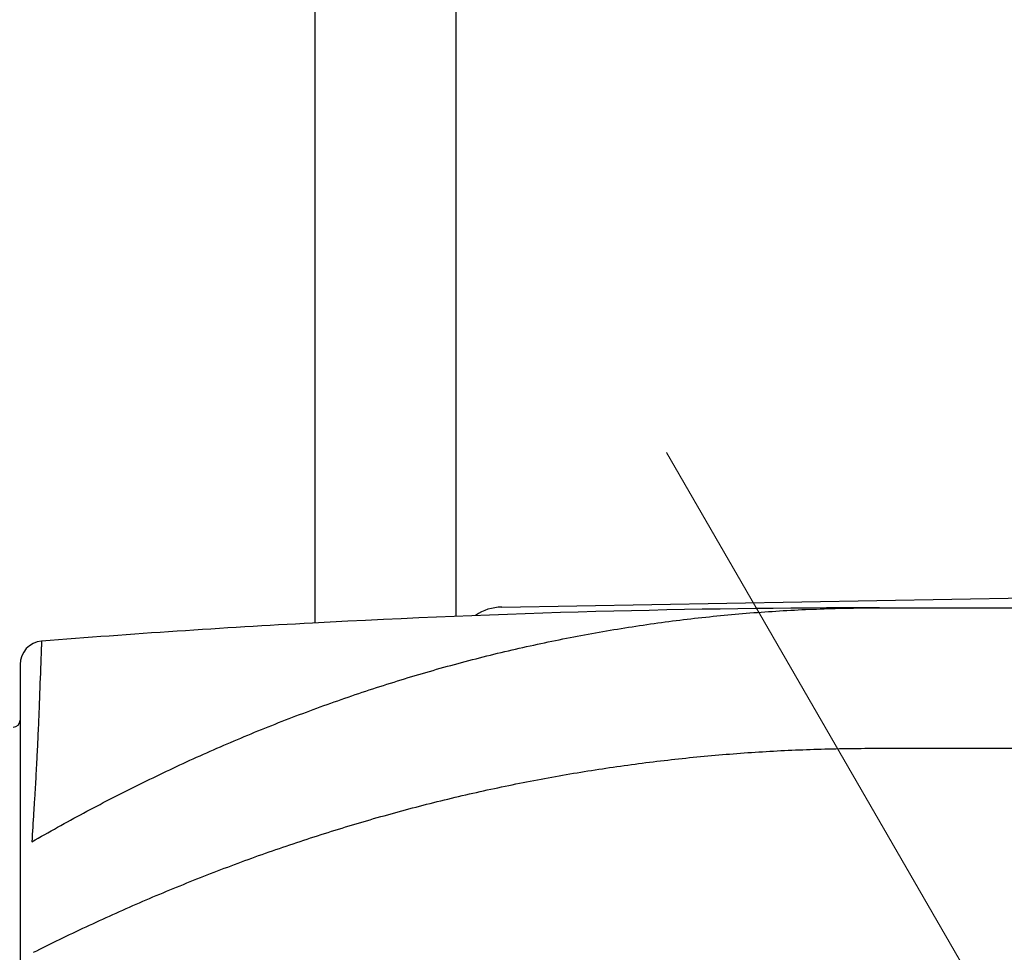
# Model space of a CAD drawing. Header units: millimetres. Extents: x 0 to 1076, y 0 to 742.
# Tile 27 of 132: x 468 to 489, y 232 to 252. Entities that reach past the tile are written whole.
import ezdxf

# ---------------------------------------------------------------- set-up
doc = ezdxf.new("R2010")
doc.units = ezdxf.units.MM
doc.header["$LTSCALE"] = 0.454724
doc.linetypes.add('CENTER', pattern=[50.8, 31.75, -6.35, 6.35, -6.35])
doc.layers.add('NoLayerName_001', color=7, linetype='Continuous')

# ---------------------------------------------------------------- blocks, each defined once
blk = doc.blocks.new('DIM_0003')
at = {"color": 3, "linetype": 'Continuous', "lineweight": 13}
blk.add_arc((59.306, 51.361), 59.306, 300, 210, dxfattribs=at)

msp = doc.modelspace()

# ---------------------------------------------------------------- linework, layer by layer
at = {"layer": 'NoLayerName_001', "color": 7, "linetype": 'Continuous', "lineweight": 25}
for p, q in [((476.876358, 287.13338), (476.876358, 238.916697)), ((473.876358, 238.775762), (473.876358, 269.598774)), ((477.859119, 239.115719), (504.859119, 239.581236))]:
    msp.add_line(p, q, dxfattribs=at)
at = {"layer": 'NoLayerName_001', "color": 4, "linetype": 'CENTER', "lineweight": 13}
msp.add_line((481.376358, 242.419282), (523.058333, 170.223983), dxfattribs=at)
at = {"layer": 'NoLayerName_001', "color": 60, "linetype": 'Continuous', "lineweight": 25}
for p, q in [((485.926358, 239.098774), (491.426358, 239.098774)), ((467.576358, 237.887575), (467.576358, 212.309974)), ((485.926358, 236.098774), (491.426358, 236.098774))]:
    msp.add_line(p, q, dxfattribs=at)
for centre, radius, start, end in [((485.927455, 14.252343), 224.846602, 90.00027958, 93.08677704), ((485.927018, 14.28334), 224.815626, 93.08709118, 94.56432786), ((468.076358, 237.887572), 0.5, 94.5642734, 179.9996554), ((467.426358, 236.698774), 0.15, 270, 359.9999978)]:
    msp.add_arc(centre, radius, start, end, dxfattribs=at)
at = {"layer": 'NoLayerName_001', "color": 7, "linetype": 'Continuous', "lineweight": 25}
msp.add_arc((477.876358, 238.115867), 1, 90.9877604, 125.1632634, dxfattribs=at)
at = {"layer": 'NoLayerName_001', "color": 60, "linetype": 'Continuous', "lineweight": 25}
for points, knots in [([(467.827292, 234.101068), (468.010922, 234.204905), (468.377091, 234.414635), (468.933222, 234.717076), (469.49346, 235.012034), (470.058447, 235.297992), (470.627888, 235.575077), (471.201739, 235.842974), (471.77989, 236.101489), (472.362247, 236.350391), (472.948698, 236.589471), (473.539102, 236.81857), (474.133318, 237.037523), (474.731205, 237.246163), (475.332619, 237.444325), (475.937419, 237.631844), (476.545461, 237.808555), (477.156598, 237.974282), (477.770651, 238.128926), (478.387426, 238.27241), (479.00673, 238.404649), (479.628368, 238.525561), (480.252145, 238.635063), (480.877868, 238.733073), (481.505336, 238.8195), (482.134328, 238.894297), (482.764597, 238.957516), (483.395892, 239.009149), (484.02796, 239.049354), (484.660551, 239.077678), (485.293401, 239.095951), (485.715407, 239.096969), (485.926358, 239.098873)], [0, 0, 0, 0, 0.632865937, 1.265888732, 1.899024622, 2.532236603, 3.165494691, 3.798776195, 4.432065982, 5.065356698, 5.698642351, 6.331910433, 6.965152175, 7.598364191, 8.231548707, 8.86471379, 9.49787357, 10.131046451, 10.764238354, 11.397448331, 12.03067723, 12.663927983, 13.29720582, 13.930518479, 14.56387604, 15.197273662, 15.83068113, 16.464063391, 17.097382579, 17.730598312, 18.36366799, 18.996547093, 18.996547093, 18.996547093, 18.996547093]), ([(468.036569, 238.385986), (468.035287, 238.360016), (468.032629, 238.308081), (468.0292, 238.230152), (468.02383, 238.100256), (468.009576, 237.710494), (467.994221, 237.268736), (467.976732, 236.827057), (467.966941, 236.593249), (467.957704, 236.385442), (467.949219, 236.203629), (467.941663, 236.047803), (467.933813, 235.891992), (467.924308, 235.71023), (467.912981, 235.502526), (467.899667, 235.268892), (467.884296, 235.009331), (467.860378, 234.620044), (467.840416, 234.308666), (467.827292, 234.101069)], [0, 0, 0, 0, 0.078004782, 0.156008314, 0.234011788, 0.468026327, 1.326072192, 1.560085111, 1.794098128, 2.028111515, 2.184120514, 2.340129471, 2.496138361, 2.652147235, 2.886160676, 3.120174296, 3.354187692, 3.666204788, 4.290239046, 4.290239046, 4.290239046, 4.290239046]), ([(467.861431, 231.740953), (468.048216, 231.833202), (468.420885, 232.019643), (468.985582, 232.287778), (469.553654, 232.548864), (470.125616, 232.801506), (470.701205, 233.045872), (471.280365, 233.281712), (471.862985, 233.508889), (472.44897, 233.727231), (473.03821, 233.936593), (473.630582, 234.136868), (474.225963, 234.327944), (474.82423, 234.50971), (475.42526, 234.682053), (476.028928, 234.844863), (476.635112, 234.998029), (477.243684, 235.141433), (477.854498, 235.275018), (478.4674, 235.398735), (479.082238, 235.512535), (479.698856, 235.616367), (480.317101, 235.71018), (480.93682, 235.793926), (481.557854, 235.867548), (482.180029, 235.931024), (482.803156, 235.984398), (483.427043, 236.027663), (484.051495, 236.06096), (484.676319, 236.083894), (485.301316, 236.098061), (485.718035, 236.097771), (485.926358, 236.098842)], [0, 0, 0, 0, 0.62497026, 1.250068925, 1.875262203, 2.500520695, 3.125819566, 3.751138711, 4.376462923, 5.001782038, 5.627089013, 6.25237738, 6.877643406, 7.502886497, 8.128109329, 8.753317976, 9.37852205, 10.003733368, 10.628956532, 11.25419293, 11.879444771, 12.504715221, 13.130008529, 13.755330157, 14.380686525, 15.006071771, 15.631462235, 16.256831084, 16.882149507, 17.507386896, 18.13251102, 18.757488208, 18.757488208, 18.757488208, 18.757488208])]:
    msp.add_open_spline(points, degree=3, knots=knots, dxfattribs=at)

# ---------------------------------------------------------------- block references
at = {"layer": 'NoLayerName_001', "color": 3, "linetype": 'Continuous', "lineweight": 13}
msp.add_blockref('DIM_0003', (432.070374, 173.738251), dxfattribs=at)

doc.saveas('drawing.dxf')
